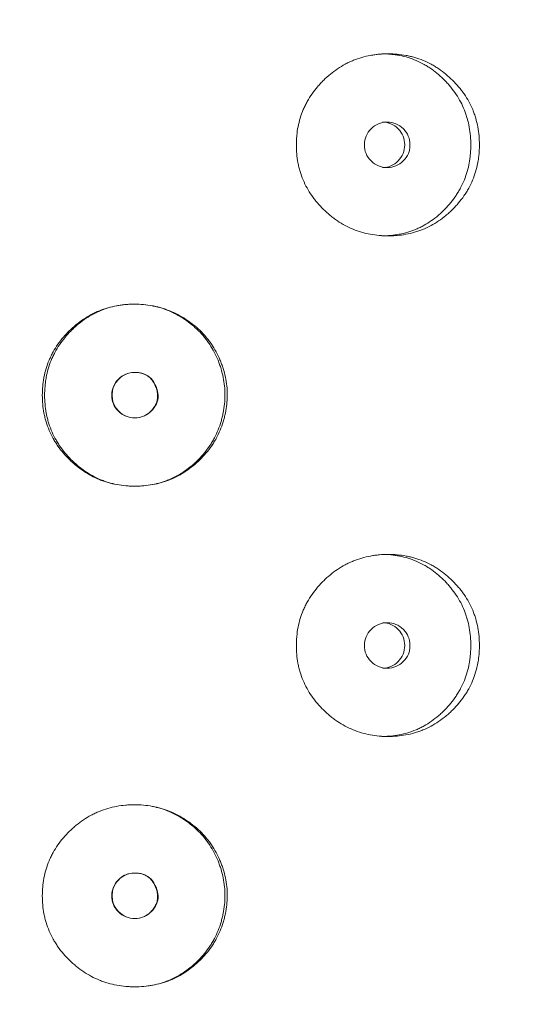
# Model space of a CAD drawing. Header units: millimetres. Extents: x 4 to 1188, y 1 to 840.
# Tile 55 of 210: x 407.19 to 410.3, y 406.5 to 412.68. Entities that reach past the tile are written whole.
import ezdxf

# ---------------------------------------------------------------- set-up
doc = ezdxf.new("R2010")
doc.units = ezdxf.units.MM
doc.layers.add('1', color=7, linetype='Continuous')
doc.styles.add('Arial Unicode MS', font='Arial Unicode MS')
doc.dimstyles.get("Standard").update_dxf_attribs({"dimtxt": 0.18, "dimasz": 0.18, "dimexe": 0.18, "dimexo": 0.0625, "dimgap": 0.09, "dimtad": 0, "dimtih": 1, "dimtoh": 1, "dimdec": 4, "dimzin": 0, "dimdsep": 46, "dimtxsty": 'Standard', "dimcen": 0.09, "dimadec": 0, "dimazin": 0, "dimtfac": 1, "dimtdec": 4, "dimtofl": 0, "dimtmove": 0, "dimatfit": 3, "dimfxl": 0, "dimtolj": 1, "dimtzin": 0, "dimarcsym": 0})

# ---------------------------------------------------------------- blocks, each defined once
blk = doc.blocks.new('_U21')
at = {"layer": '1', "color": 18, "lineweight": 35}
for p, q in [((398.203, 543.3738), (457.7907, 543.3738)), ((455.7907, 543.3738), (455.7907, 286.2743)), ((419.6315, 286.2743), (457.7907, 286.2743))]:
    blk.add_line(p, q, dxfattribs=at)
at = {"layer": '1', "color": 18, "lineweight": 70}
for points in [[(455.7907, 543.3738), (456.5666, 539.8738), (455.0147, 539.8738)], [(455.7907, 286.2743), (455.0147, 289.7743), (456.5666, 289.7743)]]:
    blk.add_solid(points, dxfattribs=at)
at = {"layer": '1', "color": 18, "linetype": 'Continuous', "lineweight": 13, "insert": (453.7207, 404.2666), "char_height": 5, "attachment_point": 7, "rotation": 90, "line_spacing_factor": 1.047437, "style": 'Arial Unicode MS'}
blk.add_mtext('\\fArial Unicode MS|b0|i0;\\W1.0000;{\\H1.21x;(}1800{\\H1.21x;)}', dxfattribs=at)

msp = doc.modelspace()

# ---------------------------------------------------------------- linework, layer by layer
at = {"layer": '1', "color": 154, "linetype": 'Continuous', "lineweight": 13}
for points, knots in [([(410.0831, 411.8957), (410.0831, 411.8933), (410.0831, 411.8909), (410.0831, 411.8861), (410.083, 411.879), (410.0824, 411.8623), (410.0809, 411.8386), (410.0787, 411.8196), (410.0768, 411.8055), (410.0761, 411.8008), (410.0745, 411.7914), (410.0737, 411.7867), (410.0658, 411.7449), (410.0551, 411.7089), (410.0333, 411.6571), (410.0252, 411.6402), (410.0137, 411.6194), (410.0114, 411.6153), (410.0066, 411.6071), (409.9992, 411.5949), (409.9915, 411.5831), (409.9754, 411.5599), (409.9639, 411.5451), (409.9458, 411.5236), (409.9396, 411.5166), (409.9268, 411.5029), (409.9203, 411.4962), (409.9069, 411.4829), (409.9001, 411.4765), (409.8896, 411.4669), (409.8861, 411.4638), (409.8789, 411.4576), (409.8753, 411.4546), (409.8572, 411.4397), (409.8423, 411.4284), (409.796, 411.3972), (409.7632, 411.3795), (409.7239, 411.3635), (409.7195, 411.3618), (409.7107, 411.3585), (409.6974, 411.3537), (409.6841, 411.3495), (409.6572, 411.3417), (409.6391, 411.3375), (409.6025, 411.3308), (409.5841, 411.3283), (409.5561, 411.3259), (409.5468, 411.3253), (409.5327, 411.3247), (409.528, 411.3246), (409.5185, 411.3244), (409.5138, 411.3243), (409.4715, 411.3244), (409.4343, 411.3275), (409.3791, 411.3377), (409.3607, 411.3421), (409.3244, 411.3527), (409.3066, 411.3589), (409.2547, 411.3802), (409.2137, 411.4023), (409.1753, 411.4296), (409.1601, 411.4409), (409.1526, 411.4468), (409.1307, 411.4648), (409.1167, 411.4775), (409.0898, 411.5039), (409.077, 411.5176), (409.0586, 411.5392), (409.0496, 411.5501), (409.0411, 411.5615), (409.0354, 411.5692), (409.0326, 411.573), (409.0082, 411.6081), (408.9899, 411.641), (408.9681, 411.6928), (408.9601, 411.7149), (408.9536, 411.7377), (408.9511, 411.7469), (408.9499, 411.7515), (408.9466, 411.7654), (408.9446, 411.7747), (408.9358, 411.8212), (408.9319, 411.8682), (408.9331, 411.9156), (408.934, 411.9345), (408.9346, 411.9441), (408.9373, 411.9724), (408.9399, 411.9911), (408.9506, 412.0465), (408.9614, 412.0825), (408.9782, 412.122), (408.9801, 412.1263), (408.9841, 412.135), (408.9902, 412.1478), (408.9968, 412.1604), (409.0105, 412.185), (409.0205, 412.2009), (409.042, 412.2316), (409.0536, 412.2464), (409.0719, 412.2679), (409.0782, 412.2749), (409.088, 412.2853), (409.0912, 412.2887), (409.0979, 412.2955), (409.1012, 412.2988), (409.1317, 412.3286), (409.1606, 412.3525), (409.2074, 412.3839), (409.2236, 412.3936), (409.2445, 412.4047), (409.2487, 412.4069), (409.2572, 412.4111), (409.2614, 412.4132), (409.2742, 412.4191), (409.2828, 412.4229), (409.3261, 412.4404), (409.3619, 412.4506), (409.4078, 412.459), (409.4217, 412.4612), (409.4357, 412.4629), (409.4451, 412.4639), (409.4498, 412.4644), (409.4732, 412.4664), (409.4919, 412.4672), (409.548, 412.4672), (409.5852, 412.4641), (409.6269, 412.4564), (409.6315, 412.4554), (409.6407, 412.4535), (409.6545, 412.4504), (409.686, 412.442), (409.7298, 412.4267), (409.7717, 412.4069), (409.8001, 412.3906), (409.8121, 412.3832), (409.82, 412.3781), (409.8239, 412.3755), (409.859, 412.3516), (409.8877, 412.3276), (409.9276, 412.2881), (409.9404, 412.2743), (409.9557, 412.2563), (409.9587, 412.2526), (409.9646, 412.2453), (409.9733, 412.2341), (409.9816, 412.2228), (410.0082, 412.1842), (410.0262, 412.1515), (410.0444, 412.1079), (410.0478, 412.099), (410.0542, 412.0811), (410.0571, 412.0721), (410.0651, 412.0449), (410.0695, 412.0266), (410.0799, 411.9713), (410.0831, 411.9337), (410.0831, 411.8957)], [0, 0, 0, 0, 0.001953, 0.001953, 0.003906, 0.007813, 0.015625, 0.023438, 0.023438, 0.027344, 0.027344, 0.03125, 0.03125, 0.0625, 0.0625, 0.078125, 0.078125, 0.082031, 0.082031, 0.085938, 0.09375, 0.09375, 0.109375, 0.109375, 0.117188, 0.117188, 0.125, 0.125, 0.132813, 0.132813, 0.136719, 0.136719, 0.140625, 0.140625, 0.15625, 0.15625, 0.1875, 0.1875, 0.191406, 0.191406, 0.195313, 0.203125, 0.203125, 0.21875, 0.21875, 0.234375, 0.234375, 0.242188, 0.242188, 0.246094, 0.246094, 0.25, 0.25, 0.28125, 0.28125, 0.296875, 0.296875, 0.3125, 0.3125, 0.34375, 0.351563, 0.351563, 0.359375, 0.359375, 0.375, 0.375, 0.390625, 0.390625, 0.398438, 0.402344, 0.402344, 0.40625, 0.40625, 0.4375, 0.4375, 0.453125, 0.457031, 0.457031, 0.460938, 0.460938, 0.46875, 0.46875, 0.5, 0.507813, 0.507813, 0.515625, 0.515625, 0.53125, 0.53125, 0.5625, 0.5625, 0.566406, 0.566406, 0.570313, 0.578125, 0.578125, 0.59375, 0.59375, 0.609375, 0.609375, 0.617188, 0.617188, 0.621094, 0.621094, 0.625, 0.625, 0.65625, 0.65625, 0.671875, 0.671875, 0.675781, 0.675781, 0.679688, 0.679688, 0.6875, 0.6875, 0.71875, 0.71875, 0.726563, 0.730469, 0.730469, 0.734375, 0.734375, 0.75, 0.75, 0.78125, 0.78125, 0.785156, 0.785156, 0.789063, 0.796875, 0.8125, 0.828125, 0.835938, 0.839844, 0.839844, 0.84375, 0.84375, 0.875, 0.875, 0.890625, 0.890625, 0.894531, 0.894531, 0.898438, 0.90625, 0.90625, 0.9375, 0.9375, 0.945313, 0.945313, 0.953125, 0.953125, 0.96875, 0.96875, 1, 1, 1, 1]), ([(409.4705, 412.4672), (409.4707, 412.4672), (409.4709, 412.4672), (409.4895, 412.4672), (409.5079, 412.4664), (409.5355, 412.4638), (409.5493, 412.4622), (409.5631, 412.4601), (409.5723, 412.4586), (409.5769, 412.4578), (409.6179, 412.4498), (409.6704, 412.4338), (409.7281, 412.4054), (409.752, 412.3912), (409.7678, 412.3812), (409.7755, 412.376), (409.7982, 412.36), (409.8127, 412.3486), (409.8407, 412.3245), (409.8541, 412.3119), (409.8735, 412.292), (409.883, 412.2818), (409.8922, 412.2712), (409.8982, 412.2641), (409.9012, 412.2605), (409.9159, 412.2425), (409.9269, 412.2276), (409.9575, 412.1814), (409.9748, 412.1488), (409.9904, 412.1098), (409.9921, 412.1054), (409.9954, 412.0966), (409.9969, 412.0922), (410.0015, 412.0789), (410.0042, 412.0699), (410.0119, 412.0431), (410.016, 412.025), (410.0259, 411.9703), (410.029, 411.9333), (410.029, 411.8957)], [0, 0, 0, 0, 0.000687, 0.000687, 0.063144, 0.063144, 0.094373, 0.109987, 0.109987, 0.125601, 0.125601, 0.250515, 0.312972, 0.344201, 0.344201, 0.375429, 0.375429, 0.437886, 0.437886, 0.500344, 0.500344, 0.531572, 0.547186, 0.547186, 0.562801, 0.562801, 0.625258, 0.625258, 0.750172, 0.750172, 0.765786, 0.765786, 0.7814, 0.7814, 0.812629, 0.812629, 0.875086, 0.875086, 1, 1, 1, 1]), ([(409.3604, 411.8958), (409.3603, 411.8761), (409.3638, 411.8579), (409.3777, 411.8244), (409.388, 411.8092), (409.4163, 411.7811), (409.4318, 411.7705), (409.4656, 411.7565), (409.4837, 411.753), (409.5433, 411.753), (409.577, 411.7668), (409.619, 411.8088), (409.6295, 411.8242), (409.64, 411.8494), (409.6426, 411.8582), (409.6461, 411.8764), (409.6469, 411.8857), (409.6468, 411.9155), (409.6433, 411.9338), (409.6329, 411.959), (409.6286, 411.967), (409.6182, 411.9823), (409.6123, 411.9895), (409.5911, 412.0105), (409.5756, 412.0211), (409.5418, 412.0351), (409.5237, 412.0386), (409.4641, 412.0385), (409.43, 412.0243), (409.3745, 411.9689), (409.3606, 411.935), (409.3604, 411.8958)], [0, 0, 0, 0, 0.0625, 0.0625, 0.125, 0.125, 0.1875, 0.1875, 0.25, 0.25, 0.375, 0.375, 0.4375, 0.4375, 0.46875, 0.46875, 0.5, 0.5, 0.5625, 0.5625, 0.59375, 0.59375, 0.625, 0.625, 0.6875, 0.6875, 0.75, 0.75, 0.875, 0.875, 1, 1, 1, 1]), ([(409.4731, 411.753), (409.4731, 411.753), (409.4916, 411.7529), (409.5287, 411.7596), (409.5749, 411.7925), (409.6072, 411.8394), (409.6169, 411.8958), (409.6072, 411.952), (409.575, 411.999), (409.5289, 412.0318), (409.4919, 412.0385), (409.4735, 412.0385)], [0, 0, 0, 0, 0.000012, 0.12511, 0.250076, 0.375335, 0.500181, 0.625927, 0.750257, 0.875891, 1, 1, 1, 1]), ([(410.029, 411.8957), (410.029, 411.8933), (410.029, 411.891), (410.0289, 411.8863), (410.0288, 411.8792), (410.0283, 411.8627), (410.0268, 411.8393), (410.0248, 411.8206), (410.0229, 411.8066), (410.0223, 411.802), (410.0208, 411.7927), (410.02, 411.7881), (410.0125, 411.7467), (410.0023, 411.7111), (409.9815, 411.6596), (409.9737, 411.6427), (409.9627, 411.622), (409.9605, 411.6179), (409.9559, 411.6097), (409.9488, 411.5976), (409.9414, 411.5858), (409.9156, 411.5472), (409.892, 411.5186), (409.8596, 411.4854), (409.853, 411.4788), (409.8428, 411.4693), (409.8394, 411.4661), (409.8324, 411.4599), (409.829, 411.4568), (409.8113, 411.4417), (409.7822, 411.419), (409.7433, 411.3946), (409.7146, 411.3796), (409.702, 411.3736), (409.6935, 411.3698), (409.6892, 411.3679), (409.6506, 411.3516), (409.6154, 411.3412), (409.5613, 411.3309), (409.5385, 411.3278), (409.5154, 411.326), (409.5062, 411.3254), (409.5015, 411.3251), (409.4879, 411.3245), (409.479, 411.3243), (409.4701, 411.3243)], [0, 0, 0, 0, 0.007822, 0.007822, 0.015644, 0.031287, 0.062574, 0.093861, 0.093861, 0.109505, 0.109505, 0.125149, 0.125149, 0.250297, 0.250297, 0.312872, 0.312872, 0.328515, 0.328515, 0.344159, 0.375446, 0.375446, 0.500594, 0.500594, 0.531882, 0.531882, 0.547525, 0.547525, 0.563169, 0.563169, 0.625743, 0.688317, 0.719605, 0.735248, 0.735248, 0.750892, 0.750892, 0.87604, 0.87604, 0.938615, 0.954258, 0.954258, 0.969902, 0.969902, 1, 1, 1, 1]), ([(408.4985, 410.3252), (408.4985, 410.3156), (408.4982, 410.3061), (408.4972, 410.2872), (408.4964, 410.2777), (408.4934, 410.2494), (408.4905, 410.2306), (408.4858, 410.2073), (408.4848, 410.2026), (408.4827, 410.1934), (408.4794, 410.1795), (408.4705, 410.1477), (408.4546, 410.1036), (408.4342, 410.0612), (408.4199, 410.0366), (408.4124, 410.0245), (408.4098, 410.0205), (408.4046, 410.0125), (408.402, 410.0086), (408.3777, 409.9734), (408.3532, 409.9448), (408.3127, 409.9053), (408.2986, 409.8926), (408.269, 409.8685), (408.2538, 409.8573), (408.2069, 409.8259), (408.1738, 409.8083), (408.13, 409.7906), (408.1211, 409.7873), (408.1076, 409.7826), (408.1031, 409.7811), (408.094, 409.7783), (408.0895, 409.7769), (408.0667, 409.7704), (408.0483, 409.7661), (407.9928, 409.756), (407.9552, 409.7529), (407.9125, 409.7529), (407.9077, 409.753), (407.8982, 409.7532), (407.884, 409.7536), (407.8698, 409.7545), (407.8416, 409.757), (407.8043, 409.7619), (407.7676, 409.7705), (407.7403, 409.7783), (407.7312, 409.7812), (407.7132, 409.7874), (407.7043, 409.7907), (407.6605, 409.8085), (407.6274, 409.8261), (407.5806, 409.8574), (407.5654, 409.8686), (407.547, 409.8836), (407.5434, 409.8866), (407.5361, 409.8928), (407.5254, 409.9022), (407.515, 409.9119), (407.4947, 409.9317), (407.4818, 409.9454), (407.4572, 409.974), (407.4456, 409.9889), (407.4319, 410.0083), (407.4292, 410.0122), (407.4239, 410.0201), (407.4213, 410.0241), (407.4137, 410.0362), (407.3993, 410.0606), (407.3869, 410.0858), (407.3722, 410.1203), (407.3626, 410.1467), (407.3539, 410.1785), (407.3506, 410.1923), (407.3486, 410.2016), (407.3477, 410.2063), (407.3396, 410.2484), (407.3364, 410.286), (407.3364, 410.3426), (407.3372, 410.3615), (407.3394, 410.3851), (407.3399, 410.3899), (407.341, 410.3993), (407.3427, 410.4134), (407.3451, 410.4274), (407.3539, 410.4737), (407.3646, 410.5096), (407.383, 410.553), (407.3869, 410.5617), (407.3931, 410.5745), (407.3953, 410.5787), (407.3997, 410.5872), (407.4019, 410.5914), (407.4134, 410.6121), (407.4235, 410.6281), (407.445, 410.6589), (407.4565, 410.6737), (407.481, 410.7023), (407.4939, 410.7161), (407.5108, 410.7327), (407.5143, 410.736), (407.5212, 410.7425), (407.5317, 410.7521), (407.5424, 410.7613), (407.5643, 410.7793), (407.5945, 410.8017), (407.6348, 410.826), (407.6602, 410.8387), (407.6732, 410.8448), (407.6775, 410.8468), (407.6862, 410.8506), (407.6906, 410.8524), (407.73, 410.8684), (407.766, 410.8787), (407.8215, 410.889), (407.8401, 410.8915), (407.8638, 410.8936), (407.8685, 410.894), (407.878, 410.8946), (407.8828, 410.8949), (407.897, 410.8955), (407.9064, 410.8957), (407.9536, 410.8959), (407.991, 410.8926), (408.0375, 410.8839), (408.0467, 410.882), (408.0606, 410.8786), (408.0652, 410.8775), (408.0744, 410.875), (408.079, 410.8737), (408.1017, 410.8671), (408.1195, 410.8608), (408.1544, 410.8467), (408.1885, 410.8308), (408.2211, 410.8117), (408.2411, 410.7988), (408.245, 410.7962), (408.2529, 410.7908), (408.2645, 410.7827), (408.2909, 410.7629), (408.3122, 410.7443), (408.3392, 410.7183), (408.3585, 410.6977), (408.3763, 410.6755), (408.3879, 410.6603), (408.3934, 410.6526), (408.4201, 410.6135), (408.4379, 410.5804), (408.4565, 410.537), (408.46, 410.5282), (408.4666, 410.5104), (408.4698, 410.5014), (408.4784, 410.4742), (408.4832, 410.456), (408.4948, 410.4008), (408.4986, 410.3633), (408.4985, 410.3252)], [0, 0, 0, 0, 0.007812, 0.007812, 0.015625, 0.015625, 0.03125, 0.03125, 0.035156, 0.035156, 0.039062, 0.046875, 0.0625, 0.078125, 0.085937, 0.085937, 0.089844, 0.089844, 0.09375, 0.09375, 0.125, 0.125, 0.140625, 0.140625, 0.15625, 0.15625, 0.1875, 0.1875, 0.195312, 0.195312, 0.199219, 0.199219, 0.203125, 0.203125, 0.21875, 0.21875, 0.25, 0.25, 0.253906, 0.253906, 0.257812, 0.265625, 0.265625, 0.28125, 0.296875, 0.296875, 0.304687, 0.304687, 0.3125, 0.3125, 0.34375, 0.34375, 0.359375, 0.359375, 0.363281, 0.363281, 0.367187, 0.375, 0.375, 0.390625, 0.390625, 0.40625, 0.40625, 0.410156, 0.410156, 0.414062, 0.414062, 0.421875, 0.4375, 0.4375, 0.453125, 0.460937, 0.464844, 0.464844, 0.46875, 0.46875, 0.5, 0.5, 0.515625, 0.515625, 0.519531, 0.519531, 0.523437, 0.53125, 0.53125, 0.5625, 0.5625, 0.570312, 0.570312, 0.574219, 0.574219, 0.578125, 0.578125, 0.59375, 0.59375, 0.609375, 0.609375, 0.625, 0.625, 0.628906, 0.628906, 0.632812, 0.640625, 0.640625, 0.65625, 0.671875, 0.679687, 0.679687, 0.683594, 0.683594, 0.6875, 0.6875, 0.71875, 0.71875, 0.734375, 0.734375, 0.738281, 0.738281, 0.742187, 0.742187, 0.75, 0.75, 0.78125, 0.78125, 0.789062, 0.789062, 0.792969, 0.792969, 0.796875, 0.796875, 0.8125, 0.8125, 0.828125, 0.84375, 0.84375, 0.847656, 0.847656, 0.851562, 0.859375, 0.875, 0.875, 0.890625, 0.898437, 0.898437, 0.90625, 0.90625, 0.9375, 0.9375, 0.945312, 0.945312, 0.953125, 0.953125, 0.96875, 0.96875, 1, 1, 1, 1]), ([(408.484, 410.3252), (408.4839, 410.3064), (408.4829, 410.2876), (408.4791, 410.2504), (408.4764, 410.2318), (408.4719, 410.2088), (408.4709, 410.2042), (408.4689, 410.195), (408.4657, 410.1813), (408.4573, 410.1498), (408.4421, 410.106), (408.4226, 410.0639), (408.4089, 410.0394), (408.4017, 410.0273), (408.3992, 410.0233), (408.3942, 410.0153), (408.3917, 410.0114), (408.3683, 409.9762), (408.3447, 409.9475), (408.3119, 409.9144), (408.3052, 409.9079), (408.2915, 409.8951), (408.2845, 409.8889), (408.263, 409.8707), (408.2482, 409.8593), (408.2023, 409.8275), (408.1659, 409.8073), (408.1267, 409.7915), (408.118, 409.7881), (408.1136, 409.7865), (408.1003, 409.7817), (408.0914, 409.7788), (408.0646, 409.7708), (408.0284, 409.7621), (407.9825, 409.7558), (407.9499, 409.7536), (407.9358, 409.7532), (407.9264, 409.753), (407.9217, 409.7529), (407.8795, 409.7529), (407.8424, 409.7561), (407.7876, 409.7665), (407.7694, 409.7709), (407.7469, 409.7777), (407.7424, 409.7791), (407.7335, 409.782), (407.7202, 409.7866), (407.7072, 409.7917), (407.6644, 409.8097), (407.6321, 409.8276), (407.5939, 409.8541), (407.5826, 409.8623), (407.5716, 409.871), (407.5643, 409.8769), (407.5607, 409.8799), (407.5428, 409.8951), (407.5291, 409.9078), (407.5029, 409.9343), (407.4903, 409.948), (407.4666, 409.9767), (407.4553, 409.9916), (407.4422, 410.0111), (407.4396, 410.015), (407.4345, 410.0229), (407.4271, 410.0348), (407.4201, 410.0469), (407.407, 410.0715), (407.3991, 410.0882), (407.3851, 410.1224), (407.3759, 410.1485), (407.3676, 410.1801), (407.3645, 410.1938), (407.3626, 410.203), (407.3616, 410.2076), (407.354, 410.2492), (407.3509, 410.2863), (407.3509, 410.3421), (407.3517, 410.3608), (407.3537, 410.3842), (407.3542, 410.3888), (407.3552, 410.3982), (407.3569, 410.4121), (407.3591, 410.426), (407.3675, 410.4717), (407.3777, 410.5073), (407.3952, 410.5505), (407.3989, 410.559), (407.4049, 410.5718), (407.407, 410.576), (407.4112, 410.5844), (407.4133, 410.5886), (407.4244, 410.6092), (407.434, 410.6252), (407.4651, 410.6714), (407.4888, 410.7), (407.5184, 410.7301), (407.5217, 410.7334), (407.5284, 410.7399), (407.5386, 410.7496), (407.5491, 410.7589), (407.5703, 410.7771), (407.5997, 410.7998), (407.6352, 410.822), (407.6559, 410.8331), (407.6642, 410.8374), (407.6684, 410.8395), (407.6811, 410.8457), (407.6896, 410.8496), (407.7325, 410.8677), (407.768, 410.8783), (407.8136, 410.8871), (407.8274, 410.8893), (407.8413, 410.8911), (407.8506, 410.8922), (407.8552, 410.8927), (407.8786, 410.8949), (407.8973, 410.8957), (407.9531, 410.8959), (407.9948, 410.8922), (408.0361, 410.8835), (408.0453, 410.8815), (408.0499, 410.8804), (408.0635, 410.877), (408.0725, 410.8745), (408.0993, 410.8663), (408.1167, 410.86), (408.1509, 410.8456), (408.1676, 410.8375), (408.1922, 410.8242), (408.2003, 410.8195), (408.2163, 410.8098), (408.2242, 410.8047), (408.2631, 410.7785), (408.2918, 410.7551), (408.3311, 410.7157), (408.3436, 410.7019), (408.3613, 410.68), (408.3671, 410.6726), (408.3781, 410.6574), (408.3835, 410.6497), (408.409, 410.6107), (408.4262, 410.5778), (408.4439, 410.5346), (408.4473, 410.5259), (408.4521, 410.5127), (408.4536, 410.5082), (408.4566, 410.4993), (408.4637, 410.477), (408.4694, 410.4544), (408.4804, 410.3998), (408.4841, 410.3628), (408.484, 410.3252)], [0, 0, 0, 0, 0.015625, 0.015625, 0.03125, 0.03125, 0.035156, 0.035156, 0.039063, 0.046875, 0.0625, 0.078125, 0.085938, 0.085938, 0.089844, 0.089844, 0.09375, 0.09375, 0.125, 0.125, 0.132813, 0.132813, 0.140625, 0.140625, 0.15625, 0.15625, 0.1875, 0.191406, 0.191406, 0.195313, 0.195313, 0.203125, 0.203125, 0.21875, 0.234375, 0.242188, 0.246094, 0.246094, 0.25, 0.25, 0.28125, 0.28125, 0.296875, 0.296875, 0.300781, 0.300781, 0.304688, 0.3125, 0.3125, 0.34375, 0.34375, 0.351563, 0.355469, 0.355469, 0.359375, 0.359375, 0.375, 0.375, 0.390625, 0.390625, 0.40625, 0.40625, 0.410156, 0.410156, 0.414063, 0.421875, 0.421875, 0.4375, 0.4375, 0.453125, 0.460938, 0.464844, 0.464844, 0.46875, 0.46875, 0.5, 0.5, 0.515625, 0.515625, 0.519531, 0.519531, 0.523438, 0.53125, 0.53125, 0.5625, 0.5625, 0.570312, 0.570312, 0.574219, 0.574219, 0.578125, 0.578125, 0.59375, 0.59375, 0.625, 0.625, 0.628906, 0.628906, 0.632812, 0.640625, 0.640625, 0.65625, 0.671875, 0.675781, 0.675781, 0.679687, 0.679687, 0.6875, 0.6875, 0.71875, 0.71875, 0.726562, 0.730469, 0.730469, 0.734375, 0.734375, 0.75, 0.75, 0.78125, 0.785156, 0.785156, 0.789062, 0.789062, 0.796875, 0.796875, 0.8125, 0.8125, 0.828125, 0.828125, 0.835937, 0.835937, 0.84375, 0.84375, 0.875, 0.875, 0.890625, 0.890625, 0.898437, 0.898437, 0.90625, 0.90625, 0.9375, 0.9375, 0.945312, 0.945312, 0.949219, 0.949219, 0.953125, 0.96875, 0.96875, 1, 1, 1, 1]), ([(407.7725, 410.3243), (407.7724, 410.3047), (407.7759, 410.2865), (407.7899, 410.253), (407.8003, 410.2378), (407.8431, 410.1956), (407.8776, 410.1815), (407.9374, 410.1815), (407.9559, 410.185), (407.9814, 410.1955), (407.9896, 410.1999), (408.0012, 410.2077), (408.005, 410.2105), (408.0106, 410.2151), (408.0124, 410.2167), (408.0161, 410.22), (408.0177, 410.2215), (408.0499, 410.2533), (408.0647, 410.2863), (408.0635, 410.3404), (408.0592, 410.359), (408.0428, 410.3984), (408.0323, 410.4148), (408.007, 410.441), (407.9922, 410.4508), (407.9666, 410.4606), (407.9575, 410.4631), (407.943, 410.4655), (407.9381, 410.4661), (407.9304, 410.4667), (407.9278, 410.4669), (407.9226, 410.4671), (407.9198, 410.4671), (407.8771, 410.4671), (407.8428, 410.4529), (407.8008, 410.4113), (407.7903, 410.396), (407.7762, 410.3623), (407.7726, 410.344), (407.7725, 410.3243)], [0, 0, 0, 0, 0.0625, 0.0625, 0.125, 0.125, 0.25, 0.25, 0.3125, 0.3125, 0.34375, 0.34375, 0.359375, 0.359375, 0.367188, 0.367188, 0.375, 0.375, 0.5, 0.5, 0.5625, 0.5625, 0.625, 0.625, 0.6875, 0.6875, 0.71875, 0.71875, 0.734375, 0.734375, 0.742188, 0.742188, 0.75, 0.75, 0.875, 0.875, 0.9375, 0.9375, 1, 1, 1, 1]), ([(407.7753, 410.3243), (407.7753, 410.3118), (407.778, 410.2871), (407.7923, 410.2522), (407.8193, 410.218), (407.861, 410.1883), (407.9172, 410.1782), (407.9734, 410.1881), (408.0128, 410.2163), (408.0373, 410.2453), (408.0515, 410.2698), (408.0598, 410.2957), (408.062, 410.3228), (408.0583, 410.351), (408.0476, 410.3835), (408.0293, 410.4176), (407.9989, 410.4471), (407.9602, 410.4641), (407.9194, 410.4686), (407.8799, 410.4643), (407.845, 410.4497), (407.8157, 410.4262), (407.7926, 410.3967), (407.7782, 410.3618), (407.7754, 410.337), (407.7753, 410.3243)], [0, 0, 0, 0, 0.04197, 0.082421, 0.124387, 0.186909, 0.249038, 0.311017, 0.373176, 0.406834, 0.437878, 0.467535, 0.497202, 0.528278, 0.561984, 0.611636, 0.656502, 0.701235, 0.750529, 0.79266, 0.833212, 0.875248, 0.917152, 0.957748, 1, 1, 1, 1]), ([(410.0831, 408.7528), (410.0831, 408.7504), (410.0831, 408.748), (410.0831, 408.7433), (410.083, 408.7361), (410.0824, 408.7195), (410.0809, 408.6957), (410.0787, 408.6768), (410.0768, 408.6626), (410.0761, 408.6579), (410.0745, 408.6485), (410.0737, 408.6438), (410.0658, 408.602), (410.0551, 408.5661), (410.0333, 408.5142), (410.0252, 408.4973), (410.0137, 408.4765), (410.0114, 408.4724), (410.0066, 408.4642), (409.9992, 408.452), (409.9915, 408.4402), (409.9754, 408.417), (409.9639, 408.4022), (409.9458, 408.3808), (409.9396, 408.3738), (409.9268, 408.36), (409.9203, 408.3533), (409.9069, 408.3401), (409.9001, 408.3336), (409.8896, 408.3241), (409.8861, 408.321), (409.8789, 408.3148), (409.8753, 408.3117), (409.8572, 408.2968), (409.8423, 408.2856), (409.796, 408.2543), (409.7632, 408.2366), (409.7239, 408.2206), (409.7195, 408.2189), (409.7107, 408.2156), (409.6974, 408.2108), (409.6841, 408.2066), (409.6572, 408.1988), (409.6391, 408.1946), (409.6025, 408.1879), (409.5841, 408.1855), (409.5561, 408.1831), (409.5468, 408.1825), (409.5327, 408.1819), (409.528, 408.1817), (409.5185, 408.1815), (409.5138, 408.1815), (409.4715, 408.1815), (409.4343, 408.1847), (409.3791, 408.1949), (409.3607, 408.1992), (409.3244, 408.2098), (409.3066, 408.2161), (409.2547, 408.2373), (409.2137, 408.2594), (409.1753, 408.2867), (409.1601, 408.298), (409.1526, 408.3039), (409.1307, 408.322), (409.1167, 408.3346), (409.0898, 408.361), (409.077, 408.3748), (409.0586, 408.3963), (409.0496, 408.4073), (409.0411, 408.4187), (409.0354, 408.4263), (409.0326, 408.4302), (409.0082, 408.4653), (408.9899, 408.4981), (408.9681, 408.5499), (408.9601, 408.572), (408.9536, 408.5948), (408.9511, 408.604), (408.9499, 408.6086), (408.9466, 408.6225), (408.9446, 408.6318), (408.9358, 408.6784), (408.9319, 408.7253), (408.9331, 408.7727), (408.934, 408.7917), (408.9346, 408.8012), (408.9373, 408.8296), (408.9399, 408.8483), (408.9506, 408.9036), (408.9614, 408.9397), (408.9782, 408.9791), (408.9801, 408.9835), (408.9841, 408.9921), (408.9902, 409.005), (408.9968, 409.0175), (409.0105, 409.0422), (409.0205, 409.058), (409.042, 409.0887), (409.0536, 409.1035), (409.0719, 409.125), (409.0782, 409.1321), (409.088, 409.1424), (409.0912, 409.1459), (409.0979, 409.1526), (409.1012, 409.156), (409.1317, 409.1858), (409.1606, 409.2097), (409.2074, 409.241), (409.2236, 409.2507), (409.2445, 409.2619), (409.2487, 409.264), (409.2572, 409.2683), (409.2614, 409.2703), (409.2742, 409.2763), (409.2828, 409.28), (409.3261, 409.2975), (409.3619, 409.3077), (409.4078, 409.3161), (409.4217, 409.3183), (409.4357, 409.32), (409.4451, 409.3211), (409.4498, 409.3215), (409.4732, 409.3236), (409.4919, 409.3243), (409.548, 409.3243), (409.5852, 409.3212), (409.6269, 409.3135), (409.6315, 409.3126), (409.6407, 409.3106), (409.6545, 409.3075), (409.686, 409.2992), (409.7298, 409.2838), (409.7717, 409.264), (409.8001, 409.2478), (409.8121, 409.2403), (409.82, 409.2352), (409.8239, 409.2326), (409.859, 409.2088), (409.8877, 409.1848), (409.9276, 409.1452), (409.9404, 409.1315), (409.9557, 409.1134), (409.9587, 409.1097), (409.9646, 409.1024), (409.9733, 409.0913), (409.9816, 409.0799), (410.0082, 409.0414), (410.0262, 409.0086), (410.0444, 408.965), (410.0478, 408.9562), (410.0542, 408.9382), (410.0571, 408.9292), (410.0651, 408.902), (410.0695, 408.8838), (410.0799, 408.8284), (410.0831, 408.7909), (410.0831, 408.7528)], [0, 0, 0, 0, 0.001953, 0.001953, 0.003906, 0.007812, 0.015625, 0.023437, 0.023437, 0.027344, 0.027344, 0.03125, 0.03125, 0.0625, 0.0625, 0.078125, 0.078125, 0.082031, 0.082031, 0.085937, 0.09375, 0.09375, 0.109375, 0.109375, 0.117187, 0.117187, 0.125, 0.125, 0.132812, 0.132812, 0.136719, 0.136719, 0.140625, 0.140625, 0.15625, 0.15625, 0.1875, 0.1875, 0.191406, 0.191406, 0.195312, 0.203125, 0.203125, 0.21875, 0.21875, 0.234375, 0.234375, 0.242187, 0.242187, 0.246094, 0.246094, 0.25, 0.25, 0.28125, 0.28125, 0.296875, 0.296875, 0.3125, 0.3125, 0.34375, 0.351562, 0.351562, 0.359375, 0.359375, 0.375, 0.375, 0.390625, 0.390625, 0.398437, 0.402344, 0.402344, 0.40625, 0.40625, 0.4375, 0.4375, 0.453125, 0.457031, 0.457031, 0.460937, 0.460937, 0.46875, 0.46875, 0.5, 0.507812, 0.507812, 0.515625, 0.515625, 0.53125, 0.53125, 0.5625, 0.5625, 0.566406, 0.566406, 0.570312, 0.578125, 0.578125, 0.59375, 0.59375, 0.609375, 0.609375, 0.617187, 0.617187, 0.621094, 0.621094, 0.625, 0.625, 0.65625, 0.65625, 0.671875, 0.671875, 0.675781, 0.675781, 0.679687, 0.679687, 0.6875, 0.6875, 0.71875, 0.71875, 0.726562, 0.730469, 0.730469, 0.734375, 0.734375, 0.75, 0.75, 0.78125, 0.78125, 0.785156, 0.785156, 0.789062, 0.796875, 0.8125, 0.828125, 0.835937, 0.839844, 0.839844, 0.84375, 0.84375, 0.875, 0.875, 0.890625, 0.890625, 0.894531, 0.894531, 0.898437, 0.90625, 0.90625, 0.9375, 0.9375, 0.945312, 0.945312, 0.953125, 0.953125, 0.96875, 0.96875, 1, 1, 1, 1]), ([(409.4705, 409.3243), (409.4707, 409.3243), (409.4709, 409.3243), (409.4895, 409.3243), (409.5079, 409.3235), (409.5355, 409.321), (409.5493, 409.3194), (409.5631, 409.3173), (409.5723, 409.3157), (409.5769, 409.3149), (409.6179, 409.307), (409.6704, 409.2909), (409.7281, 409.2626), (409.752, 409.2483), (409.7678, 409.2384), (409.7755, 409.2332), (409.7982, 409.2172), (409.8127, 409.2058), (409.8407, 409.1817), (409.8541, 409.169), (409.8735, 409.1491), (409.883, 409.1389), (409.8922, 409.1284), (409.8982, 409.1213), (409.9012, 409.1177), (409.9159, 409.0996), (409.9269, 409.0847), (409.9575, 409.0386), (409.9748, 409.0059), (409.9904, 408.9669), (409.9921, 408.9625), (409.9954, 408.9537), (409.9969, 408.9493), (410.0015, 408.936), (410.0042, 408.9271), (410.0119, 408.9002), (410.016, 408.8821), (410.0259, 408.8274), (410.029, 408.7904), (410.029, 408.7528)], [0, 0, 0, 0, 0.000687, 0.000687, 0.063144, 0.063144, 0.094373, 0.109987, 0.109987, 0.125601, 0.125601, 0.250515, 0.312972, 0.344201, 0.344201, 0.375429, 0.375429, 0.437886, 0.437886, 0.500344, 0.500344, 0.531572, 0.547186, 0.547186, 0.562801, 0.562801, 0.625258, 0.625258, 0.750172, 0.750172, 0.765786, 0.765786, 0.7814, 0.7814, 0.812629, 0.812629, 0.875086, 0.875086, 1, 1, 1, 1]), ([(409.3604, 408.7529), (409.3603, 408.7333), (409.3638, 408.7151), (409.3777, 408.6816), (409.388, 408.6664), (409.4163, 408.6382), (409.4318, 408.6277), (409.4656, 408.6136), (409.4837, 408.6101), (409.5433, 408.6101), (409.577, 408.624), (409.619, 408.666), (409.6295, 408.6814), (409.64, 408.7066), (409.6426, 408.7153), (409.6461, 408.7335), (409.6469, 408.7428), (409.6468, 408.7726), (409.6433, 408.7909), (409.6329, 408.8162), (409.6286, 408.8242), (409.6182, 408.8395), (409.6123, 408.8466), (409.5911, 408.8677), (409.5756, 408.8782), (409.5418, 408.8922), (409.5237, 408.8957), (409.4641, 408.8956), (409.43, 408.8815), (409.3745, 408.826), (409.3606, 408.7921), (409.3604, 408.7529)], [0, 0, 0, 0, 0.0625, 0.0625, 0.125, 0.125, 0.1875, 0.1875, 0.25, 0.25, 0.375, 0.375, 0.4375, 0.4375, 0.46875, 0.46875, 0.5, 0.5, 0.5625, 0.5625, 0.59375, 0.59375, 0.625, 0.625, 0.6875, 0.6875, 0.75, 0.75, 0.875, 0.875, 1, 1, 1, 1]), ([(409.4731, 408.6101), (409.4731, 408.6101), (409.4916, 408.6101), (409.5287, 408.6168), (409.5749, 408.6497), (409.6072, 408.6965), (409.6169, 408.7529), (409.6072, 408.8091), (409.575, 408.8561), (409.5289, 408.8889), (409.4919, 408.8957), (409.4735, 408.8957)], [0, 0, 0, 0, 0.000012, 0.12511, 0.250076, 0.375335, 0.500181, 0.625927, 0.750257, 0.875891, 1, 1, 1, 1]), ([(410.029, 408.7528), (410.029, 408.7505), (410.029, 408.7481), (410.0289, 408.7434), (410.0288, 408.7363), (410.0283, 408.7199), (410.0268, 408.6964), (410.0248, 408.6778), (410.0229, 408.6638), (410.0223, 408.6591), (410.0208, 408.6498), (410.02, 408.6452), (410.0125, 408.6038), (410.0023, 408.5682), (409.9815, 408.5167), (409.9737, 408.4998), (409.9627, 408.4792), (409.9605, 408.4751), (409.9559, 408.4669), (409.9488, 408.4547), (409.9414, 408.4429), (409.9156, 408.4043), (409.892, 408.3757), (409.8596, 408.3425), (409.853, 408.336), (409.8428, 408.3264), (409.8394, 408.3232), (409.8324, 408.317), (409.829, 408.314), (409.8113, 408.2989), (409.7822, 408.2762), (409.7433, 408.2517), (409.7146, 408.2367), (409.702, 408.2308), (409.6935, 408.2269), (409.6892, 408.2251), (409.6506, 408.2088), (409.6154, 408.1983), (409.5613, 408.1881), (409.5385, 408.1849), (409.5154, 408.1831), (409.5062, 408.1825), (409.5015, 408.1823), (409.4879, 408.1817), (409.479, 408.1815), (409.4701, 408.1815)], [0, 0, 0, 0, 0.007822, 0.007822, 0.015644, 0.031287, 0.062574, 0.093861, 0.093861, 0.109505, 0.109505, 0.125149, 0.125149, 0.250297, 0.250297, 0.312872, 0.312872, 0.328515, 0.328515, 0.344159, 0.375446, 0.375446, 0.500594, 0.500594, 0.531882, 0.531882, 0.547525, 0.547525, 0.563169, 0.563169, 0.625743, 0.688317, 0.719605, 0.735248, 0.735248, 0.750892, 0.750892, 0.87604, 0.87604, 0.938615, 0.954258, 0.954258, 0.969902, 0.969902, 1, 1, 1, 1]), ([(408.4985, 407.1823), (408.4985, 407.1728), (408.4982, 407.1633), (408.4972, 407.1443), (408.4964, 407.1349), (408.4934, 407.1066), (408.4905, 407.0878), (408.4858, 407.0645), (408.4848, 407.0598), (408.4827, 407.0505), (408.4794, 407.0367), (408.4705, 407.0048), (408.4546, 406.9607), (408.4342, 406.9184), (408.4199, 406.8938), (408.4124, 406.8817), (408.4098, 406.8776), (408.4046, 406.8696), (408.402, 406.8657), (408.3777, 406.8306), (408.3532, 406.8019), (408.3127, 406.7624), (408.2986, 406.7498), (408.269, 406.7257), (408.2538, 406.7144), (408.2069, 406.6831), (408.1738, 406.6654), (408.13, 406.6478), (408.1211, 406.6444), (408.1076, 406.6398), (408.1031, 406.6383), (408.094, 406.6354), (408.0895, 406.6341), (408.0667, 406.6275), (408.0483, 406.6233), (407.9928, 406.6132), (407.9552, 406.6101), (407.9125, 406.61), (407.9077, 406.6101), (407.8982, 406.6103), (407.884, 406.6107), (407.8698, 406.6117), (407.8416, 406.6141), (407.8043, 406.619), (407.7676, 406.6276), (407.7403, 406.6355), (407.7312, 406.6383), (407.7132, 406.6445), (407.7043, 406.6479), (407.6605, 406.6656), (407.6274, 406.6832), (407.5806, 406.7145), (407.5654, 406.7257), (407.547, 406.7407), (407.5434, 406.7438), (407.5361, 406.75), (407.5254, 406.7593), (407.515, 406.769), (407.4947, 406.7888), (407.4818, 406.8025), (407.4572, 406.8311), (407.4456, 406.846), (407.4319, 406.8654), (407.4292, 406.8693), (407.4239, 406.8773), (407.4213, 406.8813), (407.4137, 406.8933), (407.3993, 406.9177), (407.3869, 406.943), (407.3722, 406.9774), (407.3626, 407.0038), (407.3539, 407.0356), (407.3506, 407.0494), (407.3486, 407.0587), (407.3477, 407.0634), (407.3396, 407.1055), (407.3364, 407.1431), (407.3364, 407.1997), (407.3372, 407.2186), (407.3394, 407.2423), (407.3399, 407.247), (407.341, 407.2565), (407.3427, 407.2706), (407.3451, 407.2846), (407.3539, 407.3308), (407.3646, 407.3667), (407.383, 407.4102), (407.3869, 407.4188), (407.3931, 407.4316), (407.3953, 407.4359), (407.3997, 407.4443), (407.4019, 407.4485), (407.4134, 407.4692), (407.4235, 407.4852), (407.445, 407.516), (407.4565, 407.5308), (407.481, 407.5594), (407.4939, 407.5732), (407.5108, 407.5898), (407.5143, 407.5931), (407.5212, 407.5996), (407.5317, 407.6093), (407.5424, 407.6185), (407.5643, 407.6364), (407.5945, 407.6589), (407.6348, 407.6831), (407.6602, 407.6959), (407.6732, 407.7019), (407.6775, 407.7039), (407.6862, 407.7077), (407.6906, 407.7095), (407.73, 407.7255), (407.766, 407.7359), (407.8215, 407.7461), (407.8401, 407.7487), (407.8638, 407.7508), (407.8685, 407.7511), (407.878, 407.7518), (407.8828, 407.752), (407.897, 407.7527), (407.9064, 407.7529), (407.9536, 407.753), (407.991, 407.7498), (408.0375, 407.7411), (408.0467, 407.7391), (408.0606, 407.7358), (408.0652, 407.7346), (408.0744, 407.7322), (408.079, 407.7309), (408.1017, 407.7242), (408.1195, 407.718), (408.1544, 407.7038), (408.1885, 407.688), (408.2211, 407.6689), (408.2411, 407.6559), (408.245, 407.6533), (408.2529, 407.648), (408.2645, 407.6398), (408.2909, 407.62), (408.3122, 407.6015), (408.3392, 407.5754), (408.3585, 407.5548), (408.3763, 407.5326), (408.3879, 407.5175), (408.3934, 407.5097), (408.4201, 407.4706), (408.4379, 407.4375), (408.4565, 407.3941), (408.46, 407.3853), (408.4666, 407.3675), (408.4698, 407.3585), (408.4784, 407.3314), (408.4832, 407.3131), (408.4948, 407.2579), (408.4986, 407.2204), (408.4985, 407.1823)], [0, 0, 0, 0, 0.007812, 0.007812, 0.015625, 0.015625, 0.03125, 0.03125, 0.035156, 0.035156, 0.039062, 0.046875, 0.0625, 0.078125, 0.085937, 0.085937, 0.089844, 0.089844, 0.09375, 0.09375, 0.125, 0.125, 0.140625, 0.140625, 0.15625, 0.15625, 0.1875, 0.1875, 0.195312, 0.195312, 0.199219, 0.199219, 0.203125, 0.203125, 0.21875, 0.21875, 0.25, 0.25, 0.253906, 0.253906, 0.257812, 0.265625, 0.265625, 0.28125, 0.296875, 0.296875, 0.304687, 0.304687, 0.3125, 0.3125, 0.34375, 0.34375, 0.359375, 0.359375, 0.363281, 0.363281, 0.367187, 0.375, 0.375, 0.390625, 0.390625, 0.40625, 0.40625, 0.410156, 0.410156, 0.414062, 0.414062, 0.421875, 0.4375, 0.4375, 0.453125, 0.460937, 0.464844, 0.464844, 0.46875, 0.46875, 0.5, 0.5, 0.515625, 0.515625, 0.519531, 0.519531, 0.523437, 0.53125, 0.53125, 0.5625, 0.5625, 0.570312, 0.570312, 0.574219, 0.574219, 0.578125, 0.578125, 0.59375, 0.59375, 0.609375, 0.609375, 0.625, 0.625, 0.628906, 0.628906, 0.632812, 0.640625, 0.640625, 0.65625, 0.671875, 0.679687, 0.679687, 0.683594, 0.683594, 0.6875, 0.6875, 0.71875, 0.71875, 0.734375, 0.734375, 0.738281, 0.738281, 0.742187, 0.742187, 0.75, 0.75, 0.78125, 0.78125, 0.789062, 0.789062, 0.792969, 0.792969, 0.796875, 0.796875, 0.8125, 0.8125, 0.828125, 0.84375, 0.84375, 0.847656, 0.847656, 0.851562, 0.859375, 0.875, 0.875, 0.890625, 0.898437, 0.898437, 0.90625, 0.90625, 0.9375, 0.9375, 0.945312, 0.945312, 0.953125, 0.953125, 0.96875, 0.96875, 1, 1, 1, 1]), ([(408.0516, 407.7371), (408.0525, 407.7369), (408.0535, 407.7367), (408.0635, 407.7342), (408.0725, 407.7317), (408.0993, 407.7235), (408.1167, 407.7171), (408.1509, 407.7027), (408.1676, 407.6947), (408.1922, 407.6813), (408.2003, 407.6766), (408.2163, 407.6669), (408.2242, 407.6618), (408.2631, 407.6357), (408.2918, 407.6122), (408.3311, 407.5728), (408.3436, 407.559), (408.3613, 407.5372), (408.3671, 407.5297), (408.3781, 407.5146), (408.3835, 407.5069), (408.409, 407.4679), (408.4262, 407.4349), (408.4439, 407.3918), (408.4473, 407.383), (408.4521, 407.3698), (408.4536, 407.3654), (408.4566, 407.3564), (408.4637, 407.3341), (408.4694, 407.3116), (408.4804, 407.257), (408.4841, 407.22), (408.484, 407.1823)], [0, 0, 0, 0, 0.003837, 0.003837, 0.040732, 0.040732, 0.114522, 0.114522, 0.188312, 0.188312, 0.225207, 0.225207, 0.262102, 0.262102, 0.409681, 0.409681, 0.483471, 0.483471, 0.520366, 0.520366, 0.557261, 0.557261, 0.704841, 0.704841, 0.741736, 0.741736, 0.760183, 0.760183, 0.77863, 0.85242, 0.85242, 1, 1, 1, 1]), ([(407.7725, 407.1815), (407.7724, 407.1619), (407.7759, 407.1437), (407.7899, 407.1101), (407.8003, 407.0949), (407.8431, 407.0527), (407.8776, 407.0387), (407.9374, 407.0387), (407.9559, 407.0422), (407.9814, 407.0526), (407.9896, 407.057), (408.0012, 407.0648), (408.005, 407.0677), (408.0106, 407.0723), (408.0124, 407.0738), (408.0161, 407.0771), (408.0177, 407.0787), (408.0499, 407.1105), (408.0647, 407.1435), (408.0635, 407.1975), (408.0592, 407.2162), (408.0428, 407.2555), (408.0323, 407.2719), (408.007, 407.2981), (407.9922, 407.308), (407.9666, 407.3178), (407.9575, 407.3202), (407.943, 407.3227), (407.9381, 407.3233), (407.9304, 407.3239), (407.9278, 407.324), (407.9226, 407.3242), (407.9198, 407.3243), (407.8771, 407.3242), (407.8428, 407.3101), (407.8008, 407.2684), (407.7903, 407.2531), (407.7762, 407.2195), (407.7726, 407.2011), (407.7725, 407.1815)], [0, 0, 0, 0, 0.0625, 0.0625, 0.125, 0.125, 0.25, 0.25, 0.3125, 0.3125, 0.34375, 0.34375, 0.359375, 0.359375, 0.367188, 0.367188, 0.375, 0.375, 0.5, 0.5, 0.5625, 0.5625, 0.625, 0.625, 0.6875, 0.6875, 0.71875, 0.71875, 0.734375, 0.734375, 0.742188, 0.742188, 0.75, 0.75, 0.875, 0.875, 0.9375, 0.9375, 1, 1, 1, 1]), ([(407.7753, 407.1815), (407.7753, 407.1689), (407.778, 407.1442), (407.7923, 407.1094), (407.8193, 407.0751), (407.861, 407.0455), (407.9172, 407.0354), (407.9734, 407.0452), (408.0128, 407.0734), (408.0373, 407.1024), (408.0515, 407.127), (408.0598, 407.1529), (408.062, 407.18), (408.0583, 407.2081), (408.0476, 407.2407), (408.0293, 407.2747), (407.9989, 407.3042), (407.9602, 407.3213), (407.9194, 407.3258), (407.8799, 407.3214), (407.845, 407.3068), (407.8157, 407.2834), (407.7926, 407.2538), (407.7782, 407.2189), (407.7754, 407.1941), (407.7753, 407.1815)], [0, 0, 0, 0, 0.04197, 0.082421, 0.124387, 0.186909, 0.249038, 0.311017, 0.373176, 0.406834, 0.437878, 0.467535, 0.497202, 0.528278, 0.561984, 0.611636, 0.656502, 0.701235, 0.750529, 0.79266, 0.833212, 0.875248, 0.917152, 0.957748, 1, 1, 1, 1]), ([(408.484, 407.1823), (408.4839, 407.1635), (408.4829, 407.1448), (408.4791, 407.1075), (408.4764, 407.089), (408.4719, 407.0659), (408.4709, 407.0613), (408.4689, 407.0521), (408.4657, 407.0384), (408.4573, 407.0069), (408.4421, 406.9631), (408.4226, 406.921), (408.4089, 406.8965), (408.4017, 406.8844), (408.3992, 406.8804), (408.3942, 406.8724), (408.3917, 406.8685), (408.3683, 406.8334), (408.3447, 406.8046), (408.3119, 406.7715), (408.3052, 406.765), (408.2915, 406.7523), (408.2845, 406.746), (408.263, 406.7278), (408.2482, 406.7164), (408.2023, 406.6847), (408.1659, 406.6644), (408.1267, 406.6486), (408.118, 406.6452), (408.1136, 406.6436), (408.1003, 406.6388), (408.0914, 406.6359), (408.0646, 406.6279), (408.0372, 406.6214), (408.0096, 406.6169), (408.0001, 406.6156)], [0, 0, 0, 0, 0.068908, 0.068908, 0.137817, 0.137817, 0.155044, 0.155044, 0.172271, 0.206725, 0.275634, 0.344542, 0.378997, 0.378997, 0.396224, 0.396224, 0.413451, 0.413451, 0.551268, 0.551268, 0.585722, 0.585722, 0.620176, 0.620176, 0.689085, 0.689085, 0.826902, 0.844129, 0.844129, 0.861356, 0.861356, 0.89581, 0.89581, 0.964719, 1, 1, 1, 1])]:
    msp.add_open_spline(points, degree=3, knots=knots, dxfattribs=at)

# ---------------------------------------------------------------- dimensions: what is measured, and where the dimension line sits
at = {"layer": '1', "color": 18, "linetype": 'Continuous', "lineweight": 13}
dim = msp.add_linear_dim(base=(455.7907, 286.2743), p1=(351.5315, 543.3738), p2=(407.9172, 286.2743), angle=90, dimstyle='Standard', override={"dimtxt": 5, "dimasz": 3.5, "dimexe": 2, "dimexo": 1, "dimgap": 2.5, "dimtad": 1, "dimtih": 0, "dimtoh": 0, "dimdec": 0, "dimlfac": 7, "dimzin": 8, "dimdsep": 44, "dimlunit": 2, "dimpost": '(<>)', "dimtxsty": 'Arial Unicode MS', "dimsah": 1, "dimse1": 0, "dimse2": 0, "dimsd1": 0, "dimsd2": 0, "dimclrd": 18, "dimclre": 18, "dimclrt": 18, "dimtm": -0.1, "dimtfac": 0.4, "dimtdec": 2, "dimtofl": 1, "dimtmove": 0, "dimtzin": 8, "dimlwd": 35, "dimlwe": 35}, dxfattribs=at)
dim.commit()
dim.dimension.update_dxf_attribs({"geometry": '_U21', "text_midpoint": (455.7907, 414.8241), "dimtype": 160})

doc.saveas('drawing.dxf')
